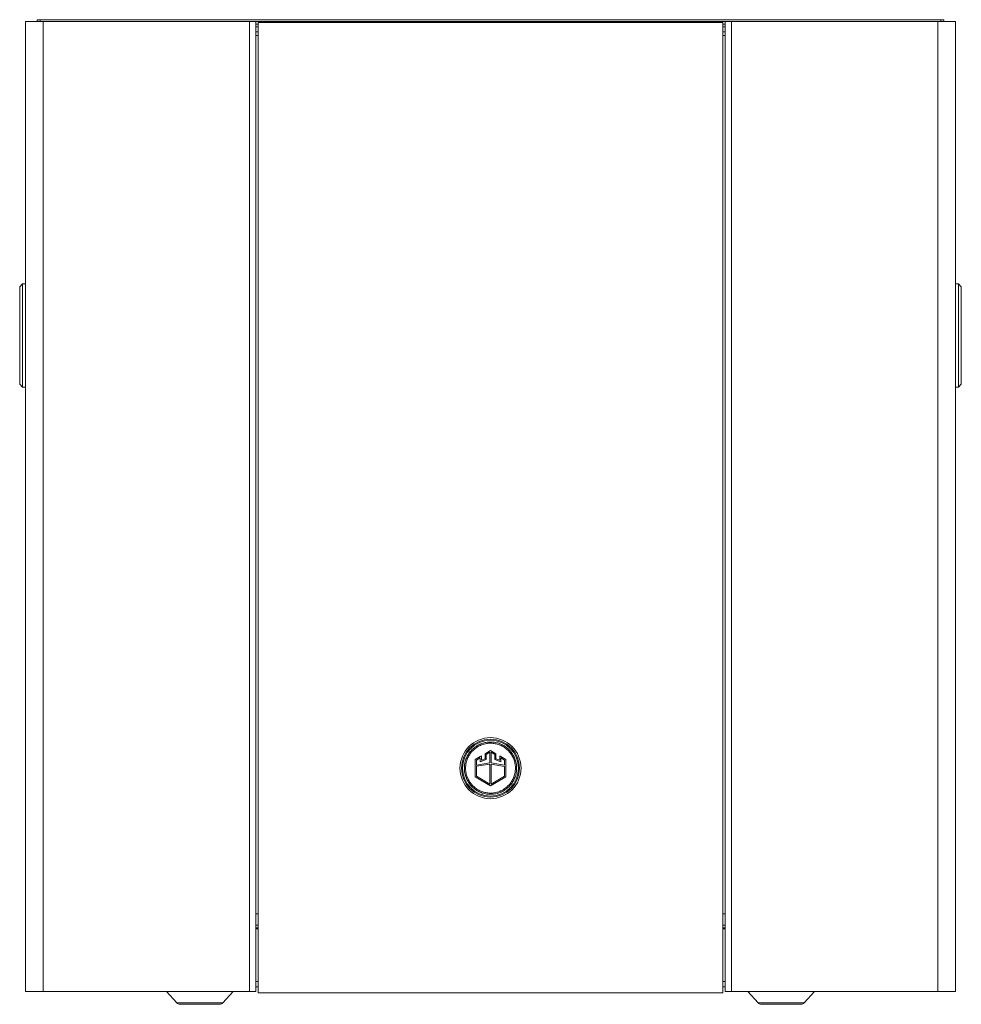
# Model space of a CAD drawing. Header units: millimetres. Extents: x 12 to 287, y 25 to 200.
# Tile 3 of 22: x 92 to 149, y 25 to 85. Entities that reach past the tile are written whole.
import ezdxf

# ---------------------------------------------------------------- set-up
doc = ezdxf.new("R2010")
doc.units = ezdxf.units.MM
doc.header["$MEASUREMENT"] = 0
doc.layers.add('TANGENT_LINES', color=7, linetype='Continuous', lineweight=0)
doc.layers.add('Visible', color=7, linetype='Continuous', lineweight=0)

msp = doc.modelspace()

# ---------------------------------------------------------------- linework, layer by layer
at = {"layer": 'TANGENT_LINES', "color": 18, "lineweight": 15, "true_color": 0x000000}
for p, q in [((93.141, 85.349), (93.141, 85.236)), ((93.33, 26.258), (93.33, 85.236)), ((105.873, 26.258), (105.873, 85.236)), ((135.183, 26.258), (135.183, 85.236)), ((147.725, 26.258), (147.725, 85.236)), ((147.914, 85.349), (147.914, 85.236)), ((106.251, 84.917), (106.393, 84.917)), ((134.662, 84.917), (134.804, 84.917)), ((120.528, 41.435), (120.524, 41.435)), ((120.266, 40.765), (120.194, 40.723)), ((120.194, 40.723), (120.194, 40.64)), ((120.528, 40.916), (120.266, 40.765)), ((120.491, 40.812), (120.266, 40.682)), ((120.491, 40.812), (120.266, 40.682)), ((120.491, 40.163), (120.491, 40.812)), ((120.491, 40.163), (120.491, 40.812)), ((120.789, 40.765), (120.528, 40.916)), ((120.789, 40.682), (120.563, 40.813)), ((120.563, 40.813), (120.563, 40.164)), ((120.563, 40.813), (120.563, 40.164)), ((120.563, 40.813), (120.563, 40.813)), ((120.789, 40.682), (120.563, 40.813)), ((120.86, 40.724), (120.789, 40.765)), ((120.86, 40.641), (120.86, 40.724)), ((119.899, 40.553), (119.6, 40.38)), ((119.6, 40.38), (119.6, 39.309)), ((119.899, 40.47), (119.672, 40.339)), ((119.899, 40.47), (119.672, 40.339)), ((119.672, 40.339), (119.672, 40.029)), ((119.672, 40.339), (119.672, 40.029)), ((119.672, 40.339), (119.672, 40.339)), ((119.672, 40.029), (120.491, 40.163)), ((119.672, 40.029), (120.491, 40.163)), ((119.971, 40.595), (119.899, 40.553)), ((119.899, 40.23), (119.899, 40.47)), ((119.899, 40.23), (119.899, 40.47)), ((120.266, 40.367), (119.899, 40.23)), ((120.266, 40.367), (119.899, 40.23)), ((119.971, 40.512), (119.971, 40.595)), ((119.971, 40.512), (119.971, 40.333)), ((119.971, 40.333), (119.971, 40.512)), ((119.971, 40.333), (120.194, 40.416)), ((120.194, 40.416), (119.971, 40.333)), ((120.194, 40.64), (120.194, 40.416)), ((120.194, 40.416), (120.194, 40.416)), ((120.266, 40.682), (120.266, 40.367)), ((120.266, 40.682), (120.266, 40.367)), ((120.266, 40.682), (120.266, 40.682)), ((120.266, 40.367), (120.266, 40.367)), ((120.491, 40.163), (120.491, 40.163)), ((120.563, 40.164), (121.383, 40.029)), ((120.563, 40.164), (121.383, 40.028)), ((120.789, 40.367), (120.789, 40.682)), ((120.789, 40.367), (120.789, 40.682)), ((121.156, 40.23), (120.789, 40.367)), ((121.156, 40.23), (120.789, 40.367)), ((120.86, 40.641), (120.86, 40.416)), ((120.86, 40.416), (120.86, 40.641)), ((120.86, 40.416), (121.085, 40.333)), ((121.085, 40.333), (120.86, 40.416)), ((121.085, 40.594), (121.085, 40.511)), ((121.156, 40.553), (121.085, 40.594)), ((121.085, 40.511), (121.085, 40.333)), ((121.085, 40.333), (121.085, 40.333)), ((121.455, 40.38), (121.156, 40.553)), ((121.383, 40.339), (121.156, 40.47)), ((121.156, 40.47), (121.156, 40.23)), ((121.156, 40.47), (121.156, 40.23)), ((121.156, 40.47), (121.156, 40.47)), ((121.383, 40.339), (121.156, 40.47)), ((121.156, 40.23), (121.156, 40.23)), ((121.383, 40.029), (121.383, 40.339)), ((121.383, 40.029), (121.383, 40.339)), ((121.455, 39.309), (121.455, 40.38)), ((120.491, 40.091), (119.672, 39.957)), ((120.491, 40.091), (119.672, 39.957)), ((119.672, 39.957), (119.672, 39.351)), ((119.672, 39.957), (119.672, 39.351)), ((119.672, 39.957), (119.672, 39.957)), ((120.491, 38.878), (120.491, 40.091)), ((120.491, 38.878), (120.491, 40.091)), ((121.383, 39.956), (120.563, 40.091)), ((120.563, 40.091), (120.563, 38.877)), ((120.563, 40.091), (120.563, 38.877)), ((120.563, 40.091), (120.563, 40.091)), ((121.383, 39.956), (120.563, 40.091)), ((121.383, 40.028), (121.383, 40.029)), ((121.383, 39.351), (121.383, 39.956)), ((121.383, 39.351), (121.383, 39.956)), ((119.6, 39.309), (120.528, 38.774)), ((119.672, 39.351), (120.491, 38.878)), ((119.672, 39.351), (120.491, 38.878)), ((120.528, 38.774), (121.455, 39.309)), ((120.563, 38.877), (121.383, 39.351)), ((120.563, 38.877), (121.383, 39.351)), ((121.383, 39.351), (121.383, 39.351)), ((120.491, 38.878), (120.491, 38.878)), ((120.506, 38.255), (120.528, 38.255)), ((120.528, 38.255), (120.649, 38.259)), ((106.393, 26.866), (106.251, 26.866)), ((134.804, 26.866), (134.662, 26.866)), ((101.455, 25.574), (104.263, 25.574)), ((136.792, 25.574), (139.6, 25.574))]:
    msp.add_line(p, q, dxfattribs=at)
msp.add_circle((120.528, 39.845), 1.704, dxfattribs=at)
for points, knots in [([(120.524, 41.435), (120.482, 41.434), (120.439, 41.433), (120.396, 41.43), (120.353, 41.426), (120.309, 41.421), (120.265, 41.414), (120.221, 41.406), (120.177, 41.397), (120.133, 41.385), (120.089, 41.374), (120.045, 41.361), (120.003, 41.346), (119.961, 41.332), (119.92, 41.315), (119.88, 41.297), (119.84, 41.28), (119.801, 41.26), (119.762, 41.239), (119.723, 41.217), (119.684, 41.193), (119.647, 41.168), (119.609, 41.143), (119.572, 41.116), (119.537, 41.088), (119.503, 41.061), (119.469, 41.032), (119.437, 41.002), (119.406, 40.972), (119.375, 40.94), (119.345, 40.907), (119.315, 40.874), (119.286, 40.839), (119.259, 40.802), (119.231, 40.766), (119.205, 40.729), (119.181, 40.691), (119.158, 40.653), (119.136, 40.614), (119.115, 40.575), (119.095, 40.536), (119.076, 40.496), (119.059, 40.455), (119.041, 40.413), (119.026, 40.37), (119.012, 40.326), (118.998, 40.282), (118.986, 40.238), (118.976, 40.193), (118.966, 40.15), (118.958, 40.107), (118.952, 40.064), (118.946, 40.021), (118.942, 39.977), (118.94, 39.933), (118.937, 39.888), (118.937, 39.843), (118.938, 39.798), (118.939, 39.753), (118.943, 39.708), (118.948, 39.663), (118.953, 39.619), (118.96, 39.575), (118.968, 39.532), (118.977, 39.489), (118.987, 39.446), (119, 39.403), (119.012, 39.36), (119.027, 39.317), (119.043, 39.274), (119.06, 39.231), (119.078, 39.19), (119.098, 39.149), (119.117, 39.109), (119.138, 39.071), (119.16, 39.034), (119.183, 38.996), (119.207, 38.96), (119.232, 38.924), (119.258, 38.887), (119.286, 38.852), (119.315, 38.817), (119.344, 38.783), (119.375, 38.75), (119.407, 38.718), (119.438, 38.687), (119.471, 38.657), (119.505, 38.628), (119.538, 38.6), (119.573, 38.573), (119.61, 38.547), (119.647, 38.521), (119.685, 38.496), (119.724, 38.473), (119.764, 38.45), (119.804, 38.428), (119.845, 38.409), (119.885, 38.39), (119.926, 38.372), (119.967, 38.357), (120.008, 38.341), (120.05, 38.327), (120.093, 38.315), (120.137, 38.303), (120.181, 38.292), (120.226, 38.283), (120.271, 38.275), (120.315, 38.268), (120.361, 38.263), (120.409, 38.259), (120.458, 38.257), (120.506, 38.255)], [0, 0, 0, 0, 1, 1, 1, 2, 2, 2, 3, 3, 3, 4, 4, 4, 5, 5, 5, 6, 6, 6, 7, 7, 7, 8, 8, 8, 9, 9, 9, 10, 10, 10, 11, 11, 11, 12, 12, 12, 13, 13, 13, 14, 14, 14, 15, 15, 15, 16, 16, 16, 17, 17, 17, 18, 18, 18, 19, 19, 19, 20, 20, 20, 21, 21, 21, 22, 22, 22, 23, 23, 23, 24, 24, 24, 25, 25, 25, 26, 26, 26, 27, 27, 27, 28, 28, 28, 29, 29, 29, 30, 30, 30, 31, 31, 31, 32, 32, 32, 33, 33, 33, 34, 34, 34, 35, 35, 35, 36, 36, 36, 37, 37, 37, 37]), ([(120.528, 41.361), (120.486, 41.36), (120.444, 41.359), (120.402, 41.356), (120.36, 41.353), (120.319, 41.347), (120.277, 41.34), (120.235, 41.333), (120.193, 41.324), (120.151, 41.314), (120.109, 41.303), (120.068, 41.29), (120.027, 41.276), (119.987, 41.262), (119.949, 41.247), (119.911, 41.23), (119.872, 41.213), (119.835, 41.194), (119.798, 41.174), (119.761, 41.153), (119.724, 41.131), (119.688, 41.107), (119.652, 41.083), (119.617, 41.057), (119.583, 41.03), (119.55, 41.004), (119.519, 40.976), (119.488, 40.948), (119.458, 40.919), (119.429, 40.889), (119.4, 40.858), (119.372, 40.826), (119.344, 40.792), (119.318, 40.758), (119.292, 40.723), (119.267, 40.688), (119.244, 40.651), (119.221, 40.615), (119.2, 40.579), (119.181, 40.541), (119.162, 40.504), (119.144, 40.465), (119.127, 40.426), (119.111, 40.386), (119.096, 40.345), (119.082, 40.303), (119.069, 40.261), (119.058, 40.219), (119.048, 40.177), (119.039, 40.136), (119.032, 40.096), (119.026, 40.054), (119.02, 40.011), (119.016, 39.965), (119.014, 39.929), (119.012, 39.901), (119.012, 39.879), (119.012, 39.857)], [0, 0, 0, 0, 1, 1, 1, 2, 2, 2, 3, 3, 3, 4, 4, 4, 5, 5, 5, 6, 6, 6, 7, 7, 7, 8, 8, 8, 9, 9, 9, 10, 10, 10, 11, 11, 11, 12, 12, 12, 13, 13, 13, 14, 14, 14, 15, 15, 15, 16, 16, 16, 17, 17, 17, 18, 18, 18, 19, 19, 19, 19]), ([(120.85, 41.402), (120.845, 41.403), (120.839, 41.405), (120.829, 41.406), (120.804, 41.411), (120.747, 41.421), (120.694, 41.427), (120.636, 41.433), (120.582, 41.434), (120.528, 41.435)], [0, 0, 0, 0, 1, 1, 1, 2, 2, 2, 3, 3, 3, 3]), ([(120.528, 38.329), (120.57, 38.33), (120.611, 38.331), (120.653, 38.334), (120.695, 38.337), (120.736, 38.342), (120.778, 38.349), (120.82, 38.357), (120.862, 38.365), (120.904, 38.376), (120.946, 38.387), (120.988, 38.4), (121.028, 38.414), (121.068, 38.428), (121.107, 38.443), (121.145, 38.46), (121.183, 38.477), (121.22, 38.496), (121.257, 38.516), (121.295, 38.537), (121.332, 38.559), (121.368, 38.583), (121.403, 38.607), (121.438, 38.633), (121.472, 38.66), (121.505, 38.686), (121.537, 38.713), (121.567, 38.742), (121.597, 38.771), (121.627, 38.801), (121.655, 38.832), (121.684, 38.864), (121.711, 38.898), (121.737, 38.932), (121.764, 38.967), (121.788, 39.002), (121.811, 39.039), (121.834, 39.075), (121.855, 39.111), (121.874, 39.149), (121.894, 39.186), (121.912, 39.224), (121.928, 39.264), (121.945, 39.304), (121.96, 39.345), (121.973, 39.387), (121.986, 39.428), (121.998, 39.471), (122.007, 39.513), (122.016, 39.554), (122.024, 39.595), (122.029, 39.636), (122.035, 39.677), (122.039, 39.719), (122.041, 39.761), (122.044, 39.804), (122.044, 39.847), (122.043, 39.89), (122.042, 39.933), (122.039, 39.976), (122.034, 40.018), (122.029, 40.061), (122.022, 40.102), (122.014, 40.143), (122.006, 40.184), (121.996, 40.225), (121.984, 40.266), (121.972, 40.307), (121.958, 40.349), (121.943, 40.389), (121.927, 40.43), (121.91, 40.47), (121.891, 40.508), (121.872, 40.546), (121.852, 40.583), (121.831, 40.619), (121.81, 40.654), (121.787, 40.689), (121.763, 40.723), (121.738, 40.758), (121.711, 40.792), (121.684, 40.825), (121.656, 40.858), (121.627, 40.889), (121.596, 40.919), (121.566, 40.949), (121.535, 40.978), (121.503, 41.005), (121.471, 41.032), (121.438, 41.058), (121.403, 41.082), (121.368, 41.107), (121.331, 41.131), (121.294, 41.153), (121.256, 41.175), (121.217, 41.195), (121.179, 41.214), (121.14, 41.232), (121.101, 41.249), (121.062, 41.264), (121.023, 41.279), (120.983, 41.292), (120.942, 41.303), (120.9, 41.315), (120.857, 41.325), (120.815, 41.334), (120.773, 41.342), (120.731, 41.349), (120.686, 41.353), (120.636, 41.357), (120.582, 41.359), (120.528, 41.361)], [0, 0, 0, 0, 1, 1, 1, 2, 2, 2, 3, 3, 3, 4, 4, 4, 5, 5, 5, 6, 6, 6, 7, 7, 7, 8, 8, 8, 9, 9, 9, 10, 10, 10, 11, 11, 11, 12, 12, 12, 13, 13, 13, 14, 14, 14, 15, 15, 15, 16, 16, 16, 17, 17, 17, 18, 18, 18, 19, 19, 19, 20, 20, 20, 21, 21, 21, 22, 22, 22, 23, 23, 23, 24, 24, 24, 25, 25, 25, 26, 26, 26, 27, 27, 27, 28, 28, 28, 29, 29, 29, 30, 30, 30, 31, 31, 31, 32, 32, 32, 33, 33, 33, 34, 34, 34, 35, 35, 35, 36, 36, 36, 37, 37, 37, 37]), ([(122.087, 39.533), (122.093, 39.563), (122.098, 39.592), (122.103, 39.626), (122.108, 39.666), (122.113, 39.712), (122.115, 39.757), (122.118, 39.802), (122.118, 39.847), (122.117, 39.892), (122.116, 39.937), (122.113, 39.982), (122.107, 40.027), (122.102, 40.071), (122.096, 40.115), (122.087, 40.158), (122.078, 40.201), (122.068, 40.244), (122.055, 40.287), (122.043, 40.33), (122.028, 40.373), (122.012, 40.416), (121.995, 40.458), (121.977, 40.5), (121.957, 40.541), (121.938, 40.581), (121.917, 40.619), (121.895, 40.656), (121.873, 40.694), (121.849, 40.73), (121.823, 40.766), (121.797, 40.803), (121.769, 40.838), (121.74, 40.873), (121.711, 40.907), (121.68, 40.94), (121.648, 40.972), (121.617, 41.003), (121.584, 41.033), (121.551, 41.062), (121.517, 41.09), (121.482, 41.117), (121.446, 41.143), (121.409, 41.169), (121.37, 41.194), (121.331, 41.217), (121.291, 41.24), (121.251, 41.262), (121.21, 41.281), (121.17, 41.3), (121.13, 41.317), (121.088, 41.333), (121.047, 41.349), (121.003, 41.363), (120.962, 41.375), (120.924, 41.386), (120.887, 41.394), (120.85, 41.402)], [0, 0, 0, 0, 1, 1, 1, 2, 2, 2, 3, 3, 3, 4, 4, 4, 5, 5, 5, 6, 6, 6, 7, 7, 7, 8, 8, 8, 9, 9, 9, 10, 10, 10, 11, 11, 11, 12, 12, 12, 13, 13, 13, 14, 14, 14, 15, 15, 15, 16, 16, 16, 17, 17, 17, 18, 18, 18, 19, 19, 19, 19]), ([(119.012, 39.857), (119.011, 39.84), (119.011, 39.823), (119.012, 39.8), (119.013, 39.765), (119.016, 39.716), (119.021, 39.671), (119.026, 39.627), (119.033, 39.586), (119.041, 39.547), (119.049, 39.507), (119.057, 39.47), (119.071, 39.424), (119.085, 39.378), (119.104, 39.323), (119.113, 39.301), (119.116, 39.292), (119.117, 39.288), (119.119, 39.284)], [0, 0, 0, 0, 1, 1, 1, 2, 2, 2, 3, 3, 3, 4, 4, 4, 5, 5, 5, 6, 6, 6, 6]), ([(120.649, 38.259), (120.651, 38.259), (120.654, 38.26), (120.659, 38.26), (120.679, 38.262), (120.74, 38.269), (120.79, 38.276), (120.841, 38.284), (120.88, 38.293), (120.923, 38.304), (120.965, 38.316), (121.01, 38.329), (121.052, 38.344), (121.095, 38.358), (121.135, 38.375), (121.175, 38.392), (121.215, 38.41), (121.254, 38.43), (121.293, 38.451), (121.332, 38.473), (121.371, 38.496), (121.409, 38.522), (121.446, 38.547), (121.483, 38.574), (121.518, 38.602), (121.553, 38.629), (121.586, 38.658), (121.618, 38.688), (121.65, 38.718), (121.68, 38.75), (121.71, 38.783), (121.74, 38.816), (121.769, 38.851), (121.796, 38.887), (121.824, 38.924), (121.85, 38.961), (121.874, 38.999), (121.897, 39.037), (121.919, 39.075), (121.94, 39.115), (121.96, 39.154), (121.979, 39.195), (121.996, 39.235), (122.014, 39.276), (122.029, 39.317), (122.043, 39.364), (122.058, 39.411), (122.072, 39.465), (122.079, 39.496), (122.083, 39.513), (122.085, 39.523), (122.087, 39.533)], [0, 0, 0, 0, 1, 1, 1, 2, 2, 2, 3, 3, 3, 4, 4, 4, 5, 5, 5, 6, 6, 6, 7, 7, 7, 8, 8, 8, 9, 9, 9, 10, 10, 10, 11, 11, 11, 12, 12, 12, 13, 13, 13, 14, 14, 14, 15, 15, 15, 16, 16, 16, 17, 17, 17, 17]), ([(119.119, 39.284), (119.133, 39.25), (119.148, 39.216), (119.165, 39.181), (119.182, 39.145), (119.203, 39.107), (119.224, 39.071), (119.246, 39.035), (119.268, 39.001), (119.292, 38.967), (119.317, 38.932), (119.344, 38.898), (119.372, 38.865), (119.399, 38.832), (119.429, 38.801), (119.459, 38.771), (119.489, 38.741), (119.52, 38.712), (119.552, 38.685), (119.584, 38.658), (119.618, 38.632), (119.652, 38.608), (119.688, 38.583), (119.724, 38.559), (119.762, 38.537), (119.799, 38.515), (119.838, 38.494), (119.877, 38.476), (119.915, 38.457), (119.954, 38.441), (119.993, 38.426), (120.032, 38.411), (120.072, 38.398), (120.113, 38.386), (120.155, 38.375), (120.198, 38.365), (120.24, 38.356), (120.282, 38.348), (120.324, 38.341), (120.369, 38.337), (120.419, 38.332), (120.473, 38.331), (120.528, 38.329)], [0, 0, 0, 0, 1, 1, 1, 2, 2, 2, 3, 3, 3, 4, 4, 4, 5, 5, 5, 6, 6, 6, 7, 7, 7, 8, 8, 8, 9, 9, 9, 10, 10, 10, 11, 11, 11, 12, 12, 12, 13, 13, 13, 14, 14, 14, 14])]:
    msp.add_open_spline(points, degree=3, knots=knots, dxfattribs=at)
at = {"layer": 'Visible', "color": 18, "lineweight": 15, "true_color": 0x000000}
for p, q in [((92.258, 26.258), (92.258, 85.236)), ((93.33, 85.236), (92.258, 85.236)), ((92.965, 85.349), (92.965, 85.236)), ((92.965, 85.349), (93.141, 85.349)), ((147.914, 85.349), (93.141, 85.349)), ((105.873, 85.236), (93.33, 85.236)), ((106.251, 85.236), (105.873, 85.236)), ((106.251, 85.236), (106.569, 85.236)), ((106.251, 85.077), (106.251, 85.236)), ((106.251, 85.077), (106.393, 85.077)), ((106.251, 26.258), (106.251, 85.077)), ((106.393, 85.172), (106.393, 26.194)), ((134.662, 85.172), (106.393, 85.172)), ((106.569, 85.236), (134.486, 85.236)), ((106.569, 85.172), (106.569, 85.236)), ((134.804, 85.236), (134.486, 85.236)), ((134.486, 85.236), (134.486, 85.172)), ((134.662, 26.194), (134.662, 85.172)), ((134.804, 85.077), (134.662, 85.077)), ((134.804, 85.077), (134.804, 85.236)), ((134.804, 85.236), (135.183, 85.236)), ((134.804, 26.258), (134.804, 85.077)), ((135.183, 85.236), (147.725, 85.236)), ((147.725, 85.236), (148.797, 85.236)), ((147.914, 85.349), (148.091, 85.349)), ((148.091, 85.349), (148.091, 85.236)), ((148.797, 26.258), (148.797, 85.236)), ((106.393, 84.618), (106.251, 84.618)), ((134.804, 84.618), (134.662, 84.618)), ((106.251, 84.387), (106.393, 84.387)), ((134.662, 84.387), (134.804, 84.387)), ((91.904, 69.107), (92.081, 69.284)), ((91.904, 63.188), (91.904, 69.107)), ((92.081, 63.011), (92.081, 69.284)), ((92.081, 69.284), (92.258, 69.284)), ((148.797, 69.284), (148.974, 69.284)), ((148.974, 69.284), (148.974, 63.011)), ((148.974, 69.284), (149.151, 69.107)), ((149.151, 69.107), (149.151, 63.188)), ((91.904, 63.188), (92.081, 63.011)), ((92.081, 63.011), (92.258, 63.011)), ((148.974, 63.011), (148.797, 63.011)), ((149.151, 63.188), (148.974, 63.011)), ((106.393, 30.993), (106.251, 30.993)), ((134.804, 30.993), (134.662, 30.993)), ((106.393, 30.304), (106.251, 30.304)), ((106.393, 30.145), (106.251, 30.145)), ((106.393, 30.082), (106.251, 30.082)), ((134.662, 30.304), (134.804, 30.304)), ((134.662, 30.145), (134.804, 30.145)), ((134.804, 30.082), (134.662, 30.082)), ((106.393, 26.548), (106.251, 26.548)), ((134.804, 26.548), (134.662, 26.548)), ((93.33, 26.258), (92.258, 26.258)), ((105.873, 26.258), (93.33, 26.258)), ((100.829, 26.258), (101.455, 25.574)), ((104.263, 25.574), (104.89, 26.258)), ((106.251, 26.258), (105.873, 26.258)), ((106.393, 26.194), (134.662, 26.194)), ((134.804, 26.258), (135.183, 26.258)), ((135.183, 26.258), (147.725, 26.258)), ((136.166, 26.258), (136.792, 25.574)), ((139.6, 25.574), (140.227, 26.258)), ((147.725, 26.258), (148.797, 26.258)), ((104.068, 25.488), (101.65, 25.488)), ((139.405, 25.488), (136.988, 25.488))]:
    msp.add_line(p, q, dxfattribs=at)
for radius in [1.855, 1.767]:
    msp.add_circle((120.528, 39.845), radius, dxfattribs=at)
for points in [[(101.455, 25.574), (101.505, 25.52), (101.576, 25.488), (101.65, 25.488)], [(104.068, 25.488), (104.142, 25.488), (104.213, 25.52), (104.263, 25.574)], [(136.792, 25.574), (136.842, 25.52), (136.913, 25.488), (136.988, 25.488)], [(139.405, 25.488), (139.479, 25.488), (139.55, 25.52), (139.6, 25.574)]]:
    msp.add_open_spline(points, degree=3, dxfattribs=at)

doc.saveas('drawing.dxf')
